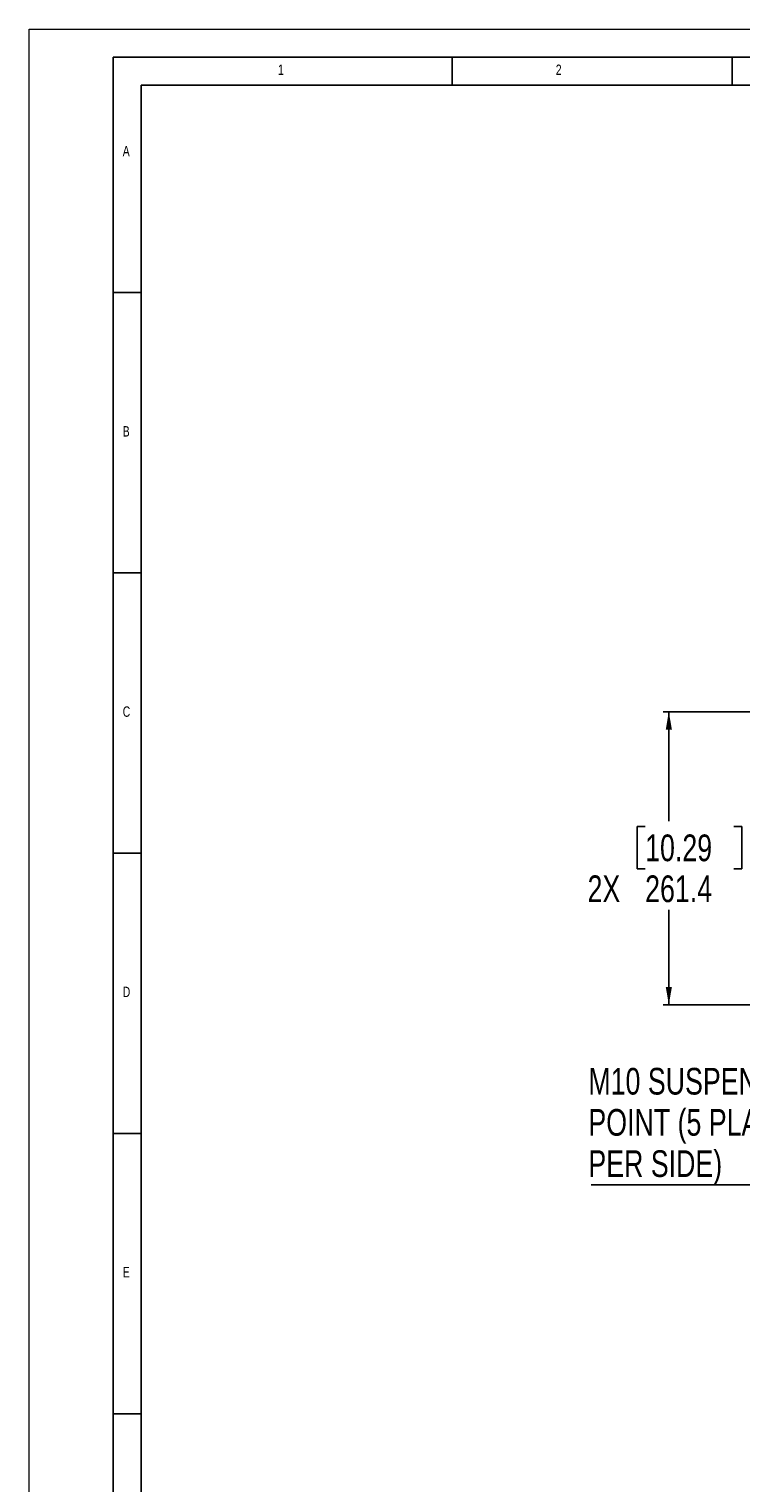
# Model space of a CAD drawing. Header units: millimetres. Extents: x 0 to 4205, y 0 to 2970.
# Tile 11 of 33: x 0 to 635, y 1673 to 2970. Entities that reach past the tile are written whole.
import ezdxf

# ---------------------------------------------------------------- set-up
doc = ezdxf.new("R2010")
doc.units = ezdxf.units.MM
doc.header["$LTSCALE"] = 5
doc.layers.add('FORMAT', color=7, linetype='Continuous')
doc.layers.add('SLD-0', color=7, linetype='Continuous')
doc.styles.add('SLDTEXTSTYLE0', font='TXT', dxfattribs={"width": 0.75})
doc.dimstyles.new('SLDDIMSTYLE0', dxfattribs={"dimtxt": 23.8125, "dimasz": 16, "dimexe": 0, "dimexo": 0.0625, "dimgap": 5.953125, "dimtad": 0, "dimtih": 1, "dimtoh": 1, "dimdec": 1, "dimrnd": 1e-09, "dimzin": 12, "dimdsep": 46, "dimtxsty": 'SLDTEXTSTYLE0', "dimsah": 1, "dimcen": 0.09, "dimadec": 0, "dimazin": 3, "dimtfac": 1, "dimtdec": 1, "dimtofl": 0, "dimtmove": 0, "dimatfit": 3, "dimfxl": 1, "dimfrac": 2, "dimtolj": 1, "dimtzin": 12, "dimarcsym": 0})

# ---------------------------------------------------------------- blocks, each defined once
blk = doc.blocks.new('_D_12')
at = {"layer": 'SLD-0', "color": 7, "transparency": 16777216}
for p, q in [((1014.8, 2361.1), (565.9, 2361.1)), ((570.9, 2361.1), (570.9, 2263.6)), ((549.8, 2258.8), (542.6, 2258.8)), ((542.6, 2258.8), (542.6, 2220.9)), ((629, 2258.8), (636.2, 2258.8)), ((636.2, 2258.8), (636.2, 2220.9)), ((542.6, 2220.9), (549.8, 2220.9)), ((636.2, 2220.9), (629, 2220.9)), ((570.9, 2099.7), (570.9, 2184.4)), ((880.6, 2099.7), (565.9, 2099.7))]:
    blk.add_line(p, q, dxfattribs=at)
for points in [[(570.9, 2361.1), (568.2, 2345.1), (573.7, 2345.1)], [(570.9, 2099.7), (573.7, 2115.7), (568.2, 2115.7)]]:
    blk.add_solid(points, dxfattribs=at)
at = {"layer": 'SLD-0', "color": 7, "transparency": 16777216, "char_height": 23.81, "attachment_point": 1, "style": 'SLDTEXTSTYLE0'}
for s, insert in [('10.29', (549.8, 2251.6)), ('2X', (498.4, 2215.1)), ('261.4', (549.8, 2215.1))]:
    blk.add_mtext(s, dxfattribs=dict(at, insert=insert))
blk = doc.blocks.new('SW_NOTE_0_2')
at = {"layer": 'SLD-0', "color": 0}
blk.add_line((-259.6, 0), (0, 0), dxfattribs=at)
at = {"layer": 'SLD-0', "color": 0, "attachment_point": 1, "style": 'SLDTEXTSTYLE0'}
for s, insert, char_height in [('M10 SUSPENSION', (-262.1, 104.4), 23.812), ('POINT (5 PLACES', (-262.1, 67.7), 23.812), ('PER SIDE)', (-262.1, 30.9), 23.81)]:
    blk.add_mtext(s, dxfattribs=dict(at, insert=insert, char_height=char_height))

msp = doc.modelspace()

# ---------------------------------------------------------------- linework, layer by layer
at = {"color": 7, "linetype": 'Continuous', "lineweight": 18}
for p, q in [((0.000021, 0.00005), (0.000021, 2970.00005)), ((0.000021, 2970.00005), (4205.000021, 2970.00005))]:
    msp.add_line(p, q, dxfattribs=at)
at = {"layer": 'FORMAT'}
for p, q in [((75.000021, 2945.00005), (4180.000021, 2945.00005)), ((75.000021, 25.00005), (75.000021, 2945.00005)), ((377.5, 2920.00005), (377.5, 2945.00005)), ((627.5, 2920.00005), (627.5, 2945.00005)), ((100.000021, 50.00005), (100.000021, 2920.00005)), ((100.000021, 2920.00005), (4155.000021, 2920.00005)), ((75.000021, 2735.00005), (100.000021, 2735.00005)), ((75.000021, 2485.00005), (100.000021, 2485.00005)), ((75.000021, 2235.00005), (100.000021, 2235.00005)), ((75.000021, 1985.00005), (100.000021, 1985.00005)), ((75.000021, 1735.00005), (100.000021, 1735.00005))]:
    msp.add_line(p, q, dxfattribs=at)

# ---------------------------------------------------------------- block references
at = {"layer": 'SLD-0', "color": 7}
msp.add_blockref('SW_NOTE_0_2', (761.226628, 1939.028843), dxfattribs=at)

# ---------------------------------------------------------------- texts
at = {"layer": 'FORMAT', "char_height": 9.260417, "attachment_point": 1, "style": 'SLDTEXTSTYLE0'}
for s, insert in [('1', (222.135417, 2938.340157)), ('2', (470.052083, 2938.340157)), ('A', (83.602419, 2865.840122)), ('B', (83.602419, 2615.840122)), ('C', (83.602419, 2365.840122)), ('D', (83.602419, 2115.840122)), ('E', (83.602419, 1865.840122))]:
    msp.add_mtext(s, dxfattribs=dict(at, insert=insert))

# ---------------------------------------------------------------- dimensions: what is measured, and where the dimension line sits
at = {"layer": 'SLD-0', "color": 7}
dim = msp.add_linear_dim(base=(570.940303, 2099.677656), p1=(1019.80946, 2361.121164), p2=(885.577677, 2099.677656), angle=90, text='2X<>', dimstyle='SLDDIMSTYLE0', dxfattribs=at)
dim.commit()
dim.dimension.update_dxf_attribs({"geometry": '_D_12', "text_midpoint": (570.940303, 2223.977404), "dimtype": 160})

doc.saveas('drawing.dxf')
